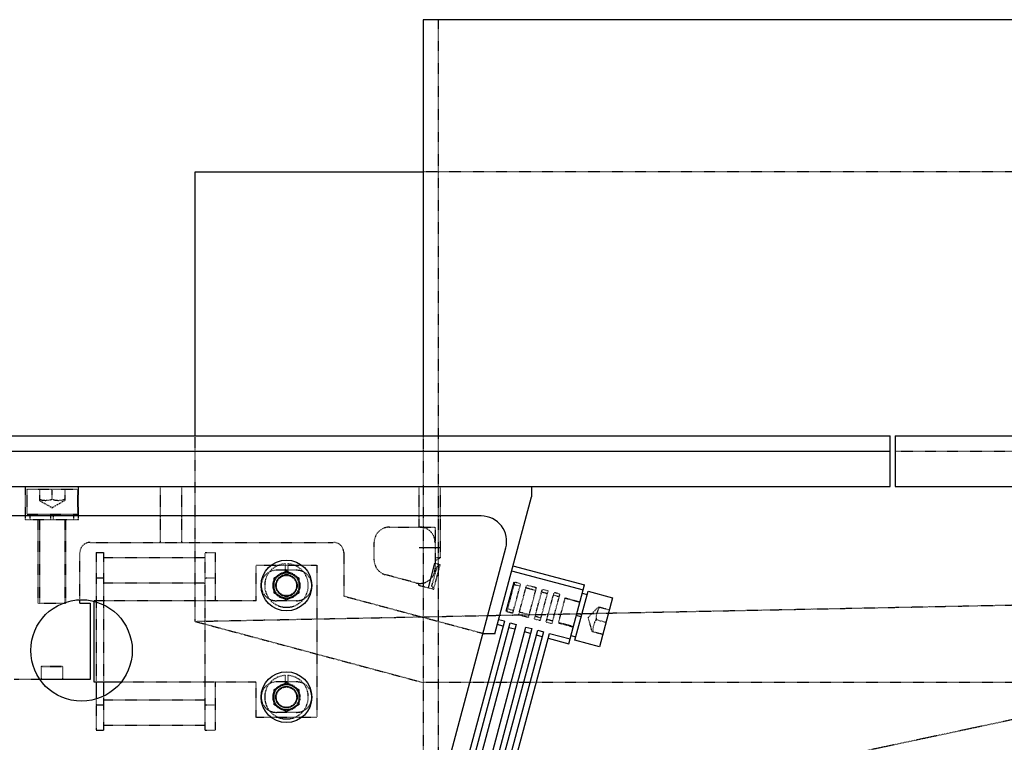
# Model space of a CAD drawing. Header units: millimetres. Extents: x -24622 to 2009, y -1603 to 2074.
# Tile 170 of 256: x 391 to 585, y 1183 to 1325. Entities that reach past the tile are written whole.
import ezdxf
from ezdxf.lldxf.tags import DXFTag

# ---------------------------------------------------------------- set-up
doc = ezdxf.new("R2010")
doc.units = ezdxf.units.MM
doc.linetypes.add('HIDDEN', pattern=[0.2, 0.1, -0.1])
doc.layers.add('02___PRT_ALL_AXES', color=7, linetype='Continuous')
doc.layers.add('DEFAULT_2', color=8, linetype='HIDDEN')
tags = doc.linetypes.add('CENTER', pattern=[2, 1.25, -0.25, 0.25, -0.25]).pattern_tags.tags
tags[10:11] = [DXFTag(74, 4), DXFTag(75, 0), DXFTag(340, '0'), DXFTag(46, 1.0), DXFTag(50, 0.0), DXFTag(44, 0.0), DXFTag(45, 0.0)]
tags[8:9] = [DXFTag(74, 4), DXFTag(75, 0), DXFTag(340, '0'), DXFTag(46, 1.0), DXFTag(50, 0.0), DXFTag(44, 0.0), DXFTag(45, 0.0)]
tags[6:7] = [DXFTag(74, 4), DXFTag(75, 0), DXFTag(340, '0'), DXFTag(46, 1.0), DXFTag(50, 0.0), DXFTag(44, 0.0), DXFTag(45, 0.0)]
tags[4:5] = [DXFTag(74, 4), DXFTag(75, 0), DXFTag(340, '0'), DXFTag(46, 1.0), DXFTag(50, 0.0), DXFTag(44, 0.0), DXFTag(45, 0.0)]

msp = doc.modelspace()

# ---------------------------------------------------------------- linework, layer by layer
at = {"color": 7, "linetype": 'Continuous'}
for p, q in [((470.144, 1325.144), (470.144, 1243.142)), ((425.144, 1243.142), (425.144, 1295.144)), ((425.144, 1295.144), (470.144, 1295.144)), ((262.144, 1243.142), (562.144, 1243.142)), ((562.144, 1233.142), (562.144, 1243.142)), ((563.144, 1243.142), (563.144, 1233.142)), ((563.144, 1243.142), (680.144, 1243.142)), ((262.144, 1233.142), (562.144, 1233.142)), ((491.461, 1233.142), (491.461, 1231.142)), ((563.144, 1233.142), (593.144, 1233.142)), ((484.226, 1204.142), (491.461, 1231.142)), ((481.58, 1227.336), (374.947, 1227.336)), ((469.261, 1157.042), (486.41, 1221.042)), ((469.361, 1221.142), (473.561, 1221.142)), ((471.157, 1213.187), (472.451, 1218.017)), ((487.812, 1217.525), (501.915, 1213.746)), ((440.676, 1215.08), (443.176, 1216.523)), ((440.676, 1215.08), (440.676, 1212.193)), ((443.176, 1216.523), (445.676, 1215.08)), ((445.676, 1212.193), (445.676, 1215.08)), ((487.553, 1216.559), (501.656, 1212.78)), ((486.483, 1208.563), (488.036, 1214.359)), ((498.809, 1202.155), (501.915, 1213.746)), ((443.176, 1210.75), (440.676, 1212.193)), ((445.676, 1212.193), (443.176, 1210.75)), ((500.033, 1202.862), (502.622, 1212.521)), ((501.475, 1212.104), (502.44, 1211.845)), ((502.622, 1212.521), (507.451, 1211.227)), ((507.451, 1211.227), (504.863, 1201.568)), ((402.461, 1210.142), (402.461, 1210.801)), ((402.461, 1210.142), (404.461, 1210.142)), ((404.461, 1210.142), (404.461, 1195.142)), ((405.176, 1210.544), (405.176, 1194.636)), ((501.263, 1207.45), (500.297, 1207.709)), ((500.426, 1208.192), (501.392, 1207.933)), ((486.124, 1206.589), (477.065, 1172.781)), ((478.225, 1172.471), (487.283, 1206.278)), ((488.442, 1205.968), (479.384, 1172.16)), ((481.316, 1171.643), (490.374, 1205.45)), ((485.865, 1205.623), (484.706, 1205.934)), ((486.124, 1206.589), (484.965, 1206.899)), ((488.184, 1205.002), (487.024, 1205.312)), ((487.283, 1206.278), (488.442, 1205.968)), ((490.374, 1205.45), (491.533, 1205.139)), ((481.9, 1204.212), (482.161, 1204.142)), ((484.226, 1204.142), (482.161, 1204.142)), ((491.533, 1205.139), (482.475, 1171.332)), ((483.634, 1171.021), (492.692, 1204.829)), ((493.852, 1204.518), (484.793, 1170.711)), ((485.952, 1170.4), (495.011, 1204.208)), ((491.274, 1204.174), (490.115, 1204.484)), ((493.593, 1203.552), (492.434, 1203.863)), ((492.692, 1204.829), (493.852, 1204.518)), ((495.011, 1204.208), (499.068, 1203.121)), ((499.249, 1203.797), (500.215, 1203.538)), ((494.752, 1203.242), (498.809, 1202.155)), ((504.863, 1201.568), (500.033, 1202.862)), ((404.461, 1195.142), (394.617, 1195.142)), ((405.176, 1194.636), (410.622, 1194.636)), ((405.676, 1194.636), (405.676, 1191.323)), ((407.176, 1191.865), (407.176, 1194.636)), ((440.676, 1193.08), (443.176, 1194.523)), ((443.176, 1194.523), (445.676, 1193.08)), ((440.676, 1193.08), (440.676, 1190.193)), ((445.676, 1190.193), (445.676, 1193.08)), ((443.176, 1188.75), (440.676, 1190.193)), ((445.676, 1190.193), (443.176, 1188.75))]:
    msp.add_line(p, q, dxfattribs=at)
at = {"color": 1, "linetype": 'CENTER', "ltscale": 60.96}
msp.add_line((262.144, 1240.142), (562.144, 1240.142), dxfattribs=at)
at = {"color": 7, "linetype": 'Continuous'}
for centre, radius in [((443.176, 1213.636), 5), ((402.776, 1200.836), 10), ((443.176, 1191.636), 5)]:
    msp.add_circle(centre, radius, dxfattribs=at)
msp.add_arc((481.58, 1222.336), 5, 345, 90, dxfattribs=at)
for points, start_tangent, end_tangent in [([(443.176, 1215.736), (442.532, 1215.635), (441.944, 1215.337), (441.478, 1214.873), (441.179, 1214.286), (441.076, 1213.636), (441.179, 1212.986), (441.479, 1212.4), (441.945, 1211.935), (442.533, 1211.637), (443.176, 1211.536)], (-0.9999911, -0.0042219), (0.9999923, -0.003922)), ([(443.176, 1211.536), (443.819, 1211.638), (444.407, 1211.936), (444.873, 1212.4), (445.173, 1212.987), (445.276, 1213.637), (445.172, 1214.287), (444.873, 1214.873), (444.407, 1215.338), (443.819, 1215.636), (443.176, 1215.736)], (0.9999911, 0.0042219), (-0.9999923, 0.003922)), ([(443.176, 1189.536), (442.532, 1189.638), (441.944, 1189.936), (441.478, 1190.4), (441.179, 1190.987), (441.076, 1191.637), (441.179, 1192.287), (441.479, 1192.873), (441.945, 1193.338), (442.533, 1193.636), (443.176, 1193.736)], (-0.9999911, 0.0042219), (0.9999923, 0.003922)), ([(443.176, 1193.736), (443.819, 1193.635), (444.407, 1193.337), (444.873, 1192.873), (445.173, 1192.286), (445.276, 1191.636), (445.172, 1190.986), (444.873, 1190.4), (444.407, 1189.935), (443.819, 1189.637), (443.176, 1189.536)], (0.9999911, -0.0042219), (-0.9999923, -0.003922))]:
    msp.add_spline(points, degree=3, dxfattribs=dict(at, start_tangent=start_tangent, end_tangent=end_tangent))
at = {"layer": '02___PRT_ALL_AXES', "color": 7, "linetype": 'Continuous'}
for p, q in [((470.144, 1325.144), (470.144, 1243.142)), ((776.144, 1325.144), (470.144, 1325.144))]:
    msp.add_line(p, q, dxfattribs=at)
at = {"layer": '02___PRT_ALL_AXES', "color": 8, "linetype": 'HIDDEN'}
for p, q in [((473.144, 1163.144), (473.144, 1325.144)), ((470.144, 1243.142), (470.144, 1160.142)), ((598.144, 1189.714), (473.144, 1163.144))]:
    msp.add_line(p, q, dxfattribs=at)
at = {"layer": 'DEFAULT_2', "color": 8, "linetype": 'HIDDEN'}
for p, q in [((623.144, 1295.144), (470.144, 1295.144)), ((425.144, 1206.57), (425.144, 1243.142)), ((470.144, 1243.142), (470.144, 1160.142)), ((563.144, 1240.142), (672.644, 1240.142)), ((391.711, 1226.642), (391.711, 1233.142)), ((391.961, 1232.642), (401.961, 1232.642)), ((391.961, 1232.642), (391.961, 1227.642)), ((394.461, 1232.642), (394.461, 1230.419)), ((396.961, 1230.642), (396.961, 1232.642)), ((399.461, 1232.642), (399.461, 1230.419)), ((401.961, 1232.642), (401.961, 1227.642)), ((402.211, 1226.642), (402.211, 1233.142)), ((418.361, 1222.142), (418.361, 1233.142)), ((422.561, 1222.142), (422.561, 1233.142)), ((469.361, 1225.142), (469.361, 1233.142)), ((473.561, 1219.142), (473.561, 1233.142)), ((394.461, 1230.419), (396.961, 1228.976)), ((396.961, 1228.976), (399.461, 1230.419)), ((391.711, 1226.642), (402.211, 1226.642)), ((401.961, 1227.642), (391.961, 1227.642)), ((392.661, 1226.642), (392.661, 1227.642)), ((394.211, 1210.142), (394.211, 1226.642)), ((394.461, 1226.642), (394.461, 1210.142)), ((396.711, 1226.642), (396.711, 1227.642)), ((397.211, 1227.642), (397.211, 1226.642)), ((399.461, 1226.642), (399.461, 1210.142)), ((399.711, 1210.142), (399.711, 1226.642)), ((401.261, 1226.642), (401.261, 1227.642)), ((463.461, 1225.142), (472.461, 1225.142)), ((472.461, 1225.142), (472.461, 1217.052)), ((404.461, 1222.142), (452.461, 1222.142)), ((460.461, 1218.66), (460.461, 1222.142)), ((402.461, 1210.801), (402.461, 1220.142)), ((405.676, 1220.136), (407.176, 1220.136)), ((405.676, 1220.136), (405.676, 1194.636)), ((407.176, 1194.636), (407.176, 1220.136)), ((407.176, 1219.136), (427.176, 1219.136)), ((427.176, 1220.136), (429.176, 1220.136)), ((427.176, 1185.136), (427.176, 1220.136)), ((429.176, 1210.636), (429.176, 1220.136)), ((454.461, 1220.142), (454.461, 1211.565)), ((472.461, 1219.142), (473.561, 1219.142)), ((472.476, 1218.491), (473.561, 1219.142)), ((437.176, 1217.636), (449.176, 1217.636)), ((437.176, 1210.636), (437.176, 1217.636)), ((442.926, 1217.929), (442.926, 1216.124)), ((443.426, 1217.929), (443.426, 1216.124)), ((449.176, 1217.636), (449.176, 1187.636)), ((471.832, 1213.524), (472.867, 1217.388)), ((472.186, 1212.912), (473.48, 1217.741)), ((472.461, 1218.014), (473.48, 1217.741)), ((472.867, 1217.388), (473.48, 1217.741)), ((405.676, 1215.136), (407.176, 1215.136)), ((425.144, 1206.57), (853.144, 1215.144)), ((427.176, 1215.136), (429.176, 1215.136)), ((445.176, 1216.636), (441.176, 1216.636)), ((468.684, 1214.154), (462.684, 1215.762)), ((407.176, 1214.136), (427.176, 1214.136)), ((469.12, 1214.071), (469.225, 1213.705)), ((469.225, 1213.705), (469.319, 1214.055)), ((469.225, 1213.705), (472.186, 1212.912)), ((471.832, 1213.524), (472.186, 1212.912)), ((486.642, 1208.521), (488.195, 1214.316)), ((487.801, 1208.211), (489.354, 1214.005)), ((488.065, 1213.833), (489.224, 1213.523)), ((488.195, 1214.316), (489.354, 1214.006)), ((488.96, 1207.9), (490.513, 1213.695)), ((490.383, 1213.212), (492.315, 1212.694)), ((492.445, 1213.177), (490.513, 1213.695)), ((490.892, 1207.382), (492.445, 1213.177)), ((454.461, 1211.565), (481.9, 1204.212)), ((492.051, 1207.071), (493.604, 1212.867)), ((493.21, 1206.761), (494.763, 1212.556)), ((493.474, 1212.384), (494.634, 1212.073)), ((494.763, 1212.556), (493.604, 1212.867)), ((494.369, 1206.45), (495.922, 1212.246)), ((495.528, 1206.14), (497.081, 1211.935)), ((495.793, 1211.763), (496.952, 1211.452)), ((497.081, 1211.935), (495.922, 1212.246)), ((496.804, 1206.264), (498.124, 1211.19)), ((498.111, 1211.142), (501.009, 1210.365)), ((498.124, 1211.19), (501.022, 1210.413)), ((394.211, 1210.142), (399.711, 1210.142)), ((437.176, 1210.636), (405.176, 1210.636)), ((405.176, 1210.544), (405.176, 1210.636)), ((445.176, 1210.636), (441.176, 1210.636)), ((504.657, 1209.388), (502.615, 1207.346)), ((506.804, 1208.812), (504.657, 1209.388)), ((486.642, 1208.521), (487.801, 1208.21)), ((487.93, 1208.693), (486.771, 1209.004)), ((488.96, 1207.9), (490.892, 1207.382)), ((491.021, 1207.865), (489.089, 1208.382)), ((493.339, 1207.244), (492.18, 1207.554)), ((502.615, 1207.346), (503.363, 1204.558)), ((425.144, 1206.57), (470.144, 1194.512)), ((492.051, 1207.071), (493.21, 1206.761)), ((494.369, 1206.45), (495.528, 1206.14)), ((495.658, 1206.623), (494.499, 1206.933)), ((496.804, 1206.264), (499.702, 1205.487)), ((499.715, 1205.535), (496.817, 1206.312)), ((504.225, 1206.915), (506.157, 1206.397)), ((505.51, 1203.983), (503.363, 1204.558)), ((394.961, 1197.642), (394.861, 1197.742)), ((394.861, 1197.742), (399.061, 1197.742)), ((394.861, 1195.142), (394.861, 1197.742)), ((398.961, 1197.642), (394.961, 1197.642)), ((398.961, 1197.642), (399.061, 1197.742)), ((399.061, 1195.142), (399.061, 1197.742)), ((442.926, 1195.929), (442.926, 1194.124)), ((443.426, 1195.929), (443.426, 1194.124)), ((394.617, 1195.142), (389.461, 1195.142)), ((410.622, 1194.636), (437.176, 1194.636)), ((429.176, 1185.136), (429.176, 1194.636)), ((437.176, 1187.636), (437.176, 1194.636)), ((445.176, 1194.636), (441.176, 1194.636)), ((623.144, 1194.512), (470.144, 1194.512)), ((407.176, 1185.136), (407.176, 1191.865)), ((405.676, 1191.323), (405.676, 1185.136)), ((405.676, 1190.136), (407.176, 1190.136)), ((407.176, 1191.136), (427.176, 1191.136)), ((427.176, 1190.136), (429.176, 1190.136)), ((445.176, 1188.636), (441.176, 1188.636)), ((407.176, 1186.136), (427.176, 1186.136)), ((449.176, 1187.636), (437.176, 1187.636)), ((405.676, 1185.136), (407.176, 1185.136)), ((427.176, 1185.136), (429.176, 1185.136))]:
    msp.add_line(p, q, dxfattribs=at)
for centre, radius in [((443.176, 1213.636), 2.65), ((443.176, 1213.636), 2.5), ((443.176, 1213.636), 2.1), ((443.176, 1213.636), 2), ((443.176, 1191.636), 2.65), ((443.176, 1191.636), 2.5), ((443.176, 1191.636), 2.1), ((443.176, 1191.636), 2)]:
    msp.add_circle(centre, radius, dxfattribs=at)
for centre, radius, start, end in [((463.461, 1222.142), 3, 90, 180), ((469.461, 1222.142), 3, 360, 90), ((404.461, 1220.142), 2, 90, 180), ((452.461, 1220.142), 2, 360, 90), ((443.176, 1213.636), 4.3, 93.33303, 86.66697), ((463.461, 1218.66), 3, 180, 255), ((469.461, 1217.052), 3, 255, 0), ((441.176, 1213.636), 3, 90, 270), ((445.176, 1213.636), 3, 270, 90), ((443.176, 1191.636), 4.3, 93.33303, 86.66697), ((441.176, 1191.636), 3, 90, 270), ((445.176, 1191.636), 3, 270, 90)]:
    msp.add_arc(centre, radius, start, end, dxfattribs=at)
for points, start_tangent, end_tangent in [([(394.461, 1230.642), (395.711, 1230.419), (396.961, 1230.642)], (0.9486833, -0.3162278), (0.9486833, 0.3162278)), ([(396.961, 1230.642), (398.211, 1230.419), (399.461, 1230.642)], (0.9486833, -0.3162278), (0.9486833, 0.3162278)), ([(504.872, 1209.33), (504.333, 1208.18), (504.225, 1206.915)], (-0.5509899, -0.8345119), (0.0599153, -0.9982035)), ([(504.225, 1206.915), (503.686, 1205.765), (503.578, 1204.5)], (-0.5509899, -0.8345119), (0.0599153, -0.9982035))]:
    msp.add_spline(points, degree=3, dxfattribs=dict(at, start_tangent=start_tangent, end_tangent=end_tangent))

doc.saveas('drawing.dxf')
